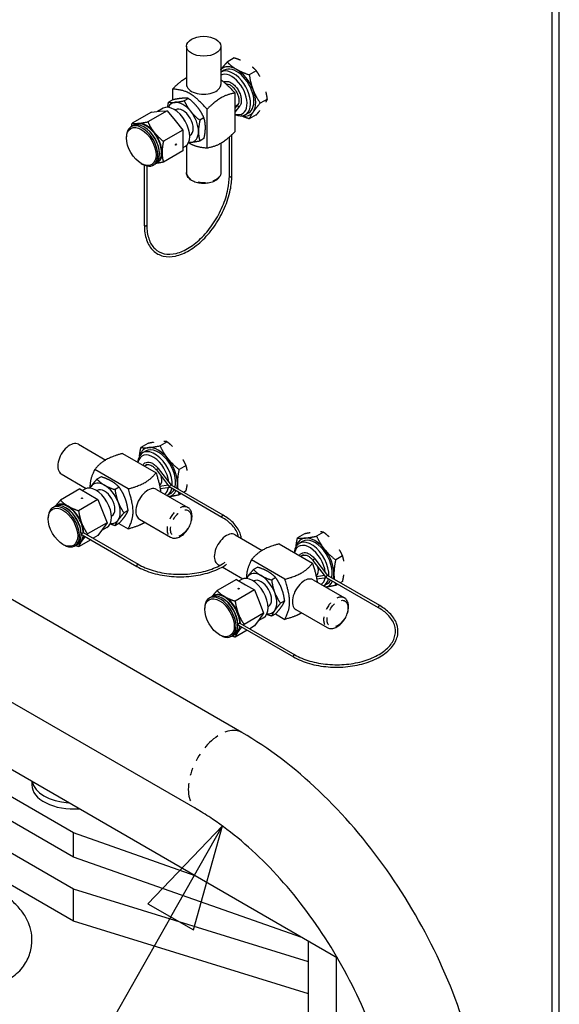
# Paper-space layout 'SHEET_1' of a CAD drawing. Header units: inches. Extents: x 3 to 360, y 8 to 227.
# Tile 16 of 98: x 43 to 50, y 122 to 134. Entities that reach past the tile are written whole.
import ezdxf

# ---------------------------------------------------------------- set-up
doc = ezdxf.new("R2010")
doc.units = ezdxf.units.IN
doc.header["$LTSCALE"] = 10.666667
doc.header["$MEASUREMENT"] = 0
doc.linetypes.add('DOUBLE_DASH_DOUBLE_DOT', pattern=[0.74, 0.24, -0.06, 0.24, -0.06, 0.01, -0.06, 0.01, -0.06])
doc.layers.get('0').update_dxf_attribs({"lineweight": 25})
doc.layers.add('DIMEN', color=7, linetype='Continuous', lineweight=25)
doc.layers.add('PHANTOM', color=7, linetype='DOUBLE_DASH_DOUBLE_DOT', lineweight=25)

# ---------------------------------------------------------------- blocks, each defined once
blk = doc.blocks.new('Balloon16')
at = {"layer": 'DIMEN', "linetype": 'Continuous', "lineweight": 25}
for p, q in [((4.2872, 11.6338), (4.1983, 11.5406)), ((4.2255, 11.5251), (4.2872, 11.6338)), ((4.2526, 11.5097), (4.2872, 11.6338)), ((4.1983, 11.5406), (4.2526, 11.5097)), ((4.2255, 11.5251), (3.8664, 10.8928))]:
    blk.add_line(p, q, dxfattribs=at)
at = {"layer": 'DIMEN', "linetype": 'Continuous', "lineweight": 25, "flags": 128}
blk.add_lwpolyline([(4.2526, 11.5097), (4.2872, 11.6338), (4.1983, 11.5406), (4.2526, 11.5097)], dxfattribs=at)
at = {"layer": 'DIMEN'}
blk.add_solid([(4.2526, 11.5097), (4.2872, 11.6338), (4.1983, 11.5406), (4.2526, 11.5097)], dxfattribs=at)

psp = doc.layouts.new('SHEET_1')

# ---------------------------------------------------------------- linework, layer by layer
for p, q in [((49.925, 140.023), (49.925, 120.836)), ((50.02, 120.891), (50.02, 140.078)), ((45.272, 134.018), (45.272, 133.533)), ((45.71, 134.018), (45.71, 133.533)), ((45.881, 133.869), (45.791, 133.817)), ((45.754, 133.714), (45.711, 133.689)), ((46.161, 133.707), (46.072, 133.655)), ((45.093, 133.473), (45.093, 133.334)), ((45.889, 133.422), (45.889, 132.93)), ((45.098, 133.336), (45.045, 133.306)), ((45.297, 133.354), (45.244, 133.324)), ((45.924, 133.275), (45.889, 133.23)), ((45.919, 133.268), (45.889, 133.25)), ((45.949, 133.255), (45.889, 133.179)), ((46.302, 133.345), (46.212, 133.294)), ((44.828, 133.181), (44.581, 133.038)), ((45.027, 133.198), (44.78, 133.056)), ((44.828, 133.181), (44.928, 133.19)), ((44.975, 133.228), (44.905, 133.188)), ((44.928, 133.19), (45.027, 133.198)), ((45.027, 133.198), (45.127, 133.075)), ((45.132, 133.211), (45.127, 133.207)), ((45.535, 132.725), (45.535, 133.218)), ((46.066, 133.172), (46.023, 133.147)), ((46.161, 133.145), (46.072, 133.094)), ((44.588, 133.005), (44.566, 132.992)), ((44.74, 132.984), (44.729, 132.991)), ((45.127, 133.075), (45.226, 132.951)), ((45.495, 133.107), (45.443, 133.076)), ((44.508, 132.85), (44.508, 132.863)), ((45.226, 132.951), (44.979, 132.808)), ((45.226, 132.951), (45.226, 132.818)), ((45.32, 132.886), (45.314, 132.882)), ((45.818, 132.366), (45.818, 132.863)), ((45.849, 132.366), (45.849, 132.891)), ((45.226, 132.818), (45.226, 132.686)), ((45.256, 132.741), (45.226, 132.723)), ((45.272, 132.753), (45.272, 132.41)), ((45.495, 132.842), (45.443, 132.811)), ((45.71, 132.785), (45.71, 132.41)), ((44.928, 132.659), (44.928, 132.646)), ((45.226, 132.686), (44.979, 132.543)), ((44.696, 132.525), (44.707, 132.519)), ((44.735, 132.505), (44.735, 131.74)), ((44.767, 132.495), (44.767, 131.74)), ((44.869, 132.518), (44.847, 132.505)), ((45.024, 128.984), (44.935, 128.932)), ((43.896, 128.951), (44.243, 128.751)), ((44.781, 128.962), (44.692, 128.911)), ((44.757, 128.866), (44.714, 128.841)), ((44.458, 128.834), (44.884, 128.588)), ((44.531, 128.384), (44.104, 128.63)), ((44.77, 128.693), (44.736, 128.674)), ((44.889, 128.624), (45.045, 128.421)), ((44.913, 128.643), (45.076, 128.431)), ((45.267, 128.681), (45.178, 128.63)), ((43.678, 128.573), (43.996, 128.389)), ((44.185, 128.537), (44.132, 128.507)), ((43.915, 128.382), (43.668, 128.239)), ((43.915, 128.382), (44.03, 128.315)), ((43.978, 128.38), (43.948, 128.363)), ((44.135, 128.363), (44.13, 128.36)), ((44.414, 128.405), (44.362, 128.374)), ((44.891, 128.377), (45.289, 128.148)), ((45.037, 128.431), (44.932, 128.415)), ((45.063, 128.403), (44.937, 128.385)), ((45.724, 128.021), (45.06, 128.404)), ((45.739, 128.048), (45.076, 128.431)), ((45.267, 128.357), (45.236, 128.339)), ((44.145, 128.249), (43.898, 128.106)), ((44.03, 128.315), (44.145, 128.249)), ((44.145, 128.249), (44.202, 128.101)), ((45.069, 128.325), (45.026, 128.3)), ((45.204, 128.321), (45.178, 128.306)), ((43.591, 128.157), (43.569, 128.144)), ((43.743, 128.137), (43.732, 128.143)), ((44.202, 128.101), (44.26, 127.953)), ((44.529, 128.109), (44.476, 128.078)), ((43.511, 128.003), (43.511, 128.016)), ((44.323, 128.038), (44.317, 128.035)), ((44.672, 127.998), (45.07, 127.769)), ((44.26, 127.953), (44.012, 127.81)), ((44.202, 127.872), (44.145, 127.79)), ((44.259, 127.893), (44.189, 127.853)), ((44.26, 127.953), (44.202, 127.872)), ((44.414, 127.945), (44.362, 127.915)), ((44.41, 127.943), (44.531, 127.873)), ((44.052, 127.736), (43.898, 127.647)), ((43.931, 127.812), (43.931, 127.799)), ((43.942, 127.8), (44.641, 127.396)), ((43.957, 127.827), (44.657, 127.423)), ((44.145, 127.79), (44.083, 127.754)), ((45.89, 127.8), (46.237, 127.6)), ((46.775, 127.811), (46.686, 127.759)), ((47.018, 127.832), (46.929, 127.781)), ((43.699, 127.678), (43.71, 127.671)), ((43.872, 127.67), (43.85, 127.657)), ((46.452, 127.683), (46.878, 127.437)), ((46.751, 127.715), (46.708, 127.69)), ((46.525, 127.233), (46.098, 127.479)), ((46.764, 127.542), (46.73, 127.522)), ((46.883, 127.473), (47.039, 127.27)), ((46.907, 127.492), (47.07, 127.28)), ((47.261, 127.53), (47.172, 127.479)), ((45.672, 127.421), (45.695, 127.408)), ((45.727, 127.389), (45.99, 127.237)), ((46.179, 127.386), (46.126, 127.356)), ((45.979, 125.282), (42.493, 127.294)), ((45.909, 127.231), (45.662, 127.088)), ((45.909, 127.231), (46.024, 127.164)), ((45.972, 127.229), (45.942, 127.212)), ((46.408, 127.254), (46.356, 127.223)), ((46.885, 127.226), (47.283, 126.996)), ((47.031, 127.28), (46.926, 127.264)), ((47.057, 127.252), (46.931, 127.234)), ((47.718, 126.87), (47.054, 127.253)), ((47.733, 126.897), (47.07, 127.28)), ((46.139, 127.098), (45.892, 126.955)), ((46.024, 127.164), (46.139, 127.098)), ((46.129, 127.212), (46.124, 127.209)), ((46.139, 127.098), (46.196, 126.95)), ((47.063, 127.174), (47.02, 127.149)), ((47.198, 127.17), (47.172, 127.155)), ((47.261, 127.206), (47.23, 127.188)), ((45.585, 127.006), (45.563, 126.993)), ((45.737, 126.986), (45.726, 126.992)), ((45.505, 126.852), (45.505, 126.864)), ((46.196, 126.95), (46.254, 126.802)), ((46.317, 126.887), (46.311, 126.884)), ((46.523, 126.958), (46.47, 126.927)), ((46.666, 126.847), (47.064, 126.618)), ((46.254, 126.802), (46.006, 126.659)), ((46.196, 126.72), (46.139, 126.639)), ((46.253, 126.742), (46.183, 126.702)), ((46.254, 126.802), (46.196, 126.72)), ((46.408, 126.794), (46.356, 126.764)), ((46.404, 126.792), (46.525, 126.722)), ((45.925, 126.66), (45.925, 126.648)), ((45.936, 126.649), (46.635, 126.245)), ((45.951, 126.676), (46.651, 126.272)), ((46.139, 126.639), (46.077, 126.603)), ((45.693, 126.526), (45.704, 126.52)), ((45.866, 126.519), (45.844, 126.506)), ((46.046, 126.585), (45.892, 126.496)), ((45.412, 124.3), (41.926, 126.312)), ((47.196, 122.411), (41.061, 125.953)), ((43.833, 124.003), (42.419, 124.82)), ((43.302, 124.659), (43.302, 124.616)), ((43.833, 123.697), (42.419, 124.514)), ((43.833, 123.289), (42.065, 124.31)), ((45.384, 123.457), (43.833, 124.003)), ((43.833, 123.697), (43.833, 124.003)), ((43.833, 122.881), (42.065, 123.901)), ((46.743, 122.673), (43.833, 123.697)), ((46.827, 122.364), (43.833, 123.289)), ((43.833, 122.881), (43.833, 123.289)), ((46.827, 121.956), (43.833, 122.881)), ((46.827, 120.897), (46.827, 122.624)), ((47.181, 120.693), (47.181, 122.42))]:
    psp.add_line(p, q)
for centre, major_axis in [((45.491, 134.018), (0.219, 0)), ((44.696, 132.742), (0.133, -0.23)), ((45.138, 132.767), (-0.00391, -0.00677)), ((43.942, 128.264), (-0.00781, 0)), ((43.699, 127.894), (-0.133, 0.23)), ((45.936, 127.113), (-0.00781, 0)), ((45.693, 126.743), (-0.133, 0.23))]:
    psp.add_ellipse(centre, major_axis=major_axis, ratio=0.57735)
for centre, major_axis, ratio, start_param, end_param in [((45.91, 133.443), (-0.172, 0.298), 0.57735, 5.497787, 6.465662), ((45.91, 133.443), (0.156, -0.271), 0.57735, 0, 3.141593), ((45.867, 133.418), (0.156, -0.271), 0.57735, 5.597955, 9.42895), ((45.845, 133.405), (-0.141, 0.244), 0.57735, 2.580288, 6.2426), ((45.91, 133.443), (-0.172, 0.298), 0.57735, 4.45059, 5.497787), ((45.491, 133.533), (-0.219, 0), 0.57735, 0, 3.141593), ((45.91, 133.443), (0.172, -0.298), 0.57735, 0.261799, 1.308997), ((45.115, 132.984), (-0.141, 0.244), 0.57735, 3.141593, 6.283185), ((45.226, 133.048), (-0.141, 0.244), 0.57735, 6.021386, 6.6869), ((45.226, 133.048), (-0.141, 0.244), 0.57735, 4.974188, 6.021386), ((45.226, 133.048), (-0.094, 0.162), 0.57735, 3.141593, 6.283185), ((45.226, 133.048), (-0.141, 0.244), 0.57735, 3.926991, 4.974188), ((45.91, 133.443), (0.172, -0.298), 0.57735, 5.793482, 6.544985), ((44.707, 132.748), (0.141, -0.244), 0.57735, 5.497787, 10.210176), ((44.729, 132.761), (-0.141, 0.244), 0.57735, 3.141593, 6.283185), ((44.762, 132.78), (-0.141, 0.244), 0.57735, 6.021386, 6.321444), ((44.762, 132.78), (-0.141, 0.244), 0.57735, 4.974188, 6.021386), ((44.74, 132.767), (-0.133, 0.23), 0.57735, 3.926991, 5.497787), ((44.762, 132.78), (-0.141, 0.244), 0.57735, 3.926991, 4.974188), ((45.226, 133.048), (0.141, -0.244), 0.57735, 6.021386, 7.068583), ((45.226, 133.048), (0.141, -0.244), 0.57735, 5.879471, 6.021386), ((44.762, 132.78), (0.141, -0.244), 0.57735, 6.244926, 7.068583), ((43.787, 128.762), (0.109, 0.189), 0.57735, 0, 3.141593), ((44.87, 128.571), (-0.156, 0.271), 0.57735, 3.847618, 6.968416), ((44.913, 128.596), (-0.172, 0.298), 0.57735, 6.021386, 6.772888), ((44.913, 128.596), (-0.156, 0.271), 0.57735, 3.6481, 6.283185), ((44.913, 128.596), (-0.172, 0.298), 0.57735, 4.974188, 6.021386), ((44.848, 128.558), (-0.141, 0.244), 0.57735, 4.048731, 6.84449), ((44.913, 128.596), (-0.172, 0.298), 0.57735, 3.926991, 4.974188), ((44.848, 128.558), (0.078, -0.135), 0.57735, 0.048319, 1.140654), ((44.118, 128.137), (-0.141, 0.244), 0.57735, 3.141593, 6.283185), ((44.229, 128.201), (-0.141, 0.244), 0.57735, 0.261799, 0.403715), ((44.229, 128.201), (-0.141, 0.244), 0.57735, 5.497787, 6.544985), ((44.229, 128.201), (-0.094, 0.162), 0.57735, 3.141593, 6.283185), ((44.229, 128.201), (-0.141, 0.244), 0.57735, 4.45059, 5.497787), ((44.781, 128.188), (0.109, 0.189), 0.57735, 0, 3.141593), ((44.848, 128.558), (0.141, -0.244), 0.57735, 0.040586, 0.586671), ((44.87, 128.571), (0.156, -0.271), 0.57735, 6.279014, 6.84604), ((45.066, 128.419), (-0.0233, 0.0094), 0.422277, 0.625397, 1.253145), ((44.913, 128.596), (0.172, -0.298), 0.57735, 6.100709, 6.680054), ((45.066, 128.419), (0.0105, 0.0119), 0.398651, 0.078825, 2.435019), ((45.066, 128.419), (0.003, 0.0158), 0.702644, 2.117368, 2.902766), ((44.913, 128.596), (0.156, -0.271), 0.57735, 0, 0.355574), ((44.913, 128.596), (-0.172, 0.298), 0.57735, 3.674039, 3.926991), ((43.71, 127.901), (0.141, -0.244), 0.57735, 5.497787, 10.210176), ((43.732, 127.914), (-0.141, 0.244), 0.57735, 3.141593, 6.283185), ((43.765, 127.933), (-0.141, 0.244), 0.57735, 5.497787, 6.321444), ((43.743, 127.92), (-0.133, 0.23), 0.57735, 3.926991, 5.497787), ((43.765, 127.933), (-0.141, 0.244), 0.57735, 4.45059, 5.497787), ((44.229, 128.201), (0.141, -0.244), 0.57735, 0.261799, 1.308997), ((44.229, 128.201), (0.141, -0.244), 0.57735, 5.879471, 6.544985), ((43.765, 127.933), (-0.141, 0.244), 0.57735, 3.950005, 4.45059), ((43.765, 127.933), (0.141, -0.244), 0.57735, 0.261799, 0.65087), ((45.781, 127.611), (0.109, 0.189), 0.57735, 0, 3.141593), ((46.864, 127.419), (-0.156, 0.271), 0.57735, 3.847618, 6.968416), ((46.907, 127.444), (-0.172, 0.298), 0.57735, 6.021386, 6.772888), ((46.907, 127.444), (-0.156, 0.271), 0.57735, 3.6481, 6.283185), ((46.907, 127.444), (-0.172, 0.298), 0.57735, 4.974188, 6.021386), ((43.765, 127.933), (0.141, -0.244), 0.57735, 6.244926, 6.544985), ((46.842, 127.407), (-0.141, 0.244), 0.57735, 4.048731, 6.84449), ((46.907, 127.444), (-0.172, 0.298), 0.57735, 3.926991, 4.974188), ((46.842, 127.407), (0.078, -0.135), 0.57735, 0.048319, 1.140654), ((46.112, 126.986), (-0.141, 0.244), 0.57735, 3.141593, 6.283185), ((46.223, 127.049), (-0.141, 0.244), 0.57735, 0.261799, 0.403715), ((46.223, 127.049), (-0.141, 0.244), 0.57735, 5.497787, 6.544985), ((46.223, 127.049), (-0.094, 0.162), 0.57735, 3.141593, 6.283185), ((46.223, 127.049), (-0.141, 0.244), 0.57735, 4.45059, 5.497787), ((46.775, 127.037), (0.109, 0.189), 0.57735, 0, 3.141593), ((46.842, 127.407), (0.141, -0.244), 0.57735, 0.040586, 0.586671), ((46.864, 127.419), (0.156, -0.271), 0.57735, 6.279014, 6.84604), ((47.06, 127.268), (-0.0233, 0.0094), 0.422277, 0.625397, 1.253145), ((47.06, 127.268), (0.0105, 0.0119), 0.398651, 0.078825, 2.435019), ((47.06, 127.268), (0.003, 0.0158), 0.702644, 2.117368, 2.902766), ((46.907, 127.444), (0.156, -0.271), 0.57735, 0, 0.355574), ((46.907, 127.444), (-0.172, 0.298), 0.57735, 3.674039, 3.926991), ((46.907, 127.444), (0.172, -0.298), 0.57735, 6.100709, 6.680054), ((45.704, 126.75), (0.141, -0.244), 0.57735, 5.497787, 10.210176), ((45.726, 126.762), (-0.141, 0.244), 0.57735, 3.141593, 6.283185), ((45.759, 126.781), (-0.141, 0.244), 0.57735, 5.497787, 6.321444), ((45.737, 126.769), (-0.133, 0.23), 0.57735, 3.926991, 5.497787), ((45.759, 126.781), (-0.141, 0.244), 0.57735, 4.45059, 5.497787), ((46.223, 127.049), (0.141, -0.244), 0.57735, 0.261799, 1.308997), ((45.759, 126.781), (-0.141, 0.244), 0.57735, 3.950005, 4.45059), ((46.223, 127.049), (0.141, -0.244), 0.57735, 5.879471, 6.544985), ((45.759, 126.781), (0.141, -0.244), 0.57735, 0.261799, 0.65087), ((45.759, 126.781), (0.141, -0.244), 0.57735, 6.244926, 6.544985), ((43.833, 124.616), (-0.531, 0), 0.57735, 0, 1.704665), ((43.833, 124.693), (-0.531, 0), 0.57735, 0.1178, 1.452997)]:
    psp.add_ellipse(centre, major_axis=major_axis, ratio=ratio, start_param=start_param, end_param=end_param)
for points, weights in [([(45.96, 133.84), (45.924, 133.855), (45.881, 133.869)], [1.01869096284, 1.01664583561, 1]), ([(45.71, 133.719), (45.741, 133.761), (45.791, 133.817)], [1.00946641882, 1.03241224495, 1]), ([(45.791, 133.817), (45.845, 133.761), (45.91, 133.724)], [1, 1.0379548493, 1]), ([(46.161, 133.707), (46.137, 133.732), (46.112, 133.753)], [1, 1.01664583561, 1.01869096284]), ([(45.093, 133.473), (45.194, 133.573), (45.272, 133.618)], [1, 1.14232247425, 1.14028362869]), ([(45.91, 133.724), (45.975, 133.686), (46.072, 133.655)], [1, 1.0379548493, 1]), ([(46.072, 133.655), (46.088, 133.546), (46.121, 133.462)], [1, 1.0379548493, 1]), ([(46.208, 133.633), (46.188, 133.669), (46.161, 133.707)], [1.01869096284, 1.01664583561, 1]), ([(45.71, 133.593), (45.78, 133.542), (45.889, 133.422)], [1.28256185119, 1.2272087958, 1]), ([(45.535, 133.218), (45.314, 133.46), (45.093, 133.473)], [1, 1.60078105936, 1]), ([(45.889, 133.422), (45.712, 133.393), (45.535, 133.218)], [1, 1.28062484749, 1]), ([(46.121, 133.462), (46.153, 133.378), (46.212, 133.294)], [1, 1.0379548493, 1]), ([(46.302, 133.345), (46.295, 133.394), (46.285, 133.437)], [1, 1.01664583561, 1.01869096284]), ([(45.033, 133.241), (45.037, 133.271), (45.045, 133.306)], [1.01847100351, 1.01587733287, 1]), ([(45.045, 133.306), (45.08, 133.3), (45.127, 133.304)], [1, 1.0379548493, 1]), ([(45.215, 133.355), (45.169, 133.351), (45.098, 133.336)], [1, 1.0379548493, 1]), ([(45.127, 133.304), (45.173, 133.309), (45.244, 133.324)], [1, 1.0379548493, 1]), ([(45.297, 133.354), (45.261, 133.36), (45.215, 133.355)], [1, 1.0379548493, 1]), ([(45.244, 133.324), (45.279, 133.247), (45.325, 133.19)], [1, 1.0379548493, 1]), ([(45.414, 133.241), (45.368, 133.298), (45.297, 133.354)], [1, 1.0379548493, 1]), ([(45.495, 133.107), (45.46, 133.183), (45.414, 133.241)], [1, 1.0379548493, 1]), ([(46.212, 133.294), (46.153, 133.228), (46.121, 133.181)], [1, 1.0379548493, 1]), ([(46.285, 133.308), (46.295, 133.327), (46.302, 133.345)], [1.01869096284, 1.01664583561, 1]), ([(45.325, 133.19), (45.372, 133.132), (45.443, 133.076)], [1, 1.0379548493, 1]), ([(46.072, 133.094), (46.014, 133.113), (45.968, 133.133)], [1, 1.02254207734, 1.01830785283]), ([(46.121, 133.181), (46.088, 133.135), (46.072, 133.094)], [1, 1.0379548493, 1]), ([(46.161, 133.145), (46.188, 133.175), (46.208, 133.2)], [1, 1.01664583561, 1.01869096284]), ([(44.573, 132.996), (44.576, 133.016), (44.581, 133.038)], [1.01477953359, 1.01005189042, 1]), ([(44.581, 133.038), (44.616, 133.032), (44.662, 133.037)], [1, 1.0379548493, 1]), ([(44.662, 133.037), (44.709, 133.041), (44.78, 133.056)], [1, 1.0379548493, 1]), ([(44.78, 133.056), (44.815, 132.979), (44.861, 132.922)], [1, 1.0379548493, 1]), ([(45.443, 133.076), (45.425, 132.995), (45.425, 132.933)], [1, 1.0379548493, 1]), ([(45.513, 132.984), (45.513, 133.046), (45.495, 133.107)], [1, 1.0379548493, 1]), ([(44.861, 132.922), (44.908, 132.864), (44.979, 132.808)], [1, 1.0379548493, 1]), ([(45.425, 132.933), (45.425, 132.872), (45.443, 132.811)], [1, 1.0379548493, 1]), ([(45.495, 132.842), (45.513, 132.923), (45.513, 132.984)], [1, 1.0379548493, 1]), ([(45.535, 132.725), (45.712, 132.754), (45.889, 132.93)], [1, 1.28062484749, 1]), ([(44.979, 132.808), (44.961, 132.727), (44.961, 132.665)], [1, 1.0379548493, 1]), ([(45.325, 132.792), (45.312, 132.791), (45.299, 132.79)], [1, 1.01103984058, 1.01565741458]), ([(45.301, 132.79), (45.391, 132.734), (45.535, 132.725)], [1.29852001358, 1.32409465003, 1]), ([(45.443, 132.811), (45.372, 132.796), (45.325, 132.792)], [1, 1.0379548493, 1]), ([(44.961, 132.665), (44.961, 132.604), (44.979, 132.543)], [1, 1.0379548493, 1]), ([(44.979, 132.543), (44.923, 132.531), (44.884, 132.526)], [1, 1.02923809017, 1.01342971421]), ([(45.024, 128.984), (45.005, 128.987), (44.983, 128.987)], [1, 1.01664583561, 1.01869096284]), ([(45.095, 128.923), (45.063, 128.953), (45.024, 128.984)], [1.01869096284, 1.01664583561, 1]), ([(44.674, 128.801), (44.679, 128.851), (44.692, 128.911)], [1.01830785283, 1.02254207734, 1]), ([(44.692, 128.911), (44.735, 128.904), (44.792, 128.909)], [1, 1.0379548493, 1]), ([(44.852, 128.976), (44.82, 128.97), (44.781, 128.962)], [1.01869096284, 1.01664583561, 1]), ([(44.792, 128.909), (44.848, 128.914), (44.935, 128.932)], [1, 1.0379548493, 1]), ([(44.935, 128.932), (44.978, 128.839), (45.035, 128.769)], [1, 1.0379548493, 1]), ([(44.458, 128.834), (44.217, 128.769), (44.104, 128.63)], [1, 1.28062484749, 1]), ([(45.035, 128.769), (45.091, 128.698), (45.178, 128.63)], [1, 1.0379548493, 1]), ([(45.267, 128.681), (45.248, 128.723), (45.226, 128.759)], [1, 1.01664583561, 1.01869096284]), ([(44.104, 128.63), (44.039, 128.501), (44.043, 128.394)], [1, 1.32409465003, 1.29852001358]), ([(45.178, 128.63), (45.156, 128.53), (45.156, 128.455)], [1, 1.0379548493, 1]), ([(45.282, 128.616), (45.277, 128.648), (45.267, 128.681)], [1.01869096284, 1.01664583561, 1]), ([(44.057, 128.415), (44.083, 128.453), (44.132, 128.507)], [1, 1.0379548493, 1]), ([(44.132, 128.507), (44.176, 128.461), (44.229, 128.43)], [1, 1.0379548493, 1]), ([(44.317, 128.481), (44.264, 128.512), (44.185, 128.537)], [1, 1.0379548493, 1]), ([(44.414, 128.405), (44.371, 128.451), (44.317, 128.481)], [1, 1.0379548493, 1]), ([(44.531, 128.384), (44.771, 128.449), (44.884, 128.588)], [1, 1.28062484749, 1]), ([(44.884, 128.588), (44.933, 128.434), (44.943, 128.347)], [1, 1.2272087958, 1.28256185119]), ([(44.042, 128.393), (44.049, 128.404), (44.057, 128.415)], [1.01565741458, 1.01103984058, 1]), ([(44.229, 128.43), (44.282, 128.4), (44.362, 128.374)], [1, 1.0379548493, 1]), ([(44.362, 128.374), (44.375, 128.285), (44.401, 128.216)], [1, 1.0379548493, 1]), ([(44.49, 128.267), (44.463, 128.336), (44.414, 128.405)], [1, 1.0379548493, 1]), ([(44.531, 127.873), (44.63, 128.071), (44.531, 128.384)], [1, 1.60078105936, 1]), ([(45.156, 128.455), (45.156, 128.418), (45.161, 128.382)], [1, 1.01850705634, 1.01896576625]), ([(45.267, 128.357), (45.277, 128.402), (45.282, 128.44)], [1, 1.01664583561, 1.01869096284]), ([(43.606, 128.165), (43.63, 128.197), (43.668, 128.239)], [1.01342971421, 1.02923809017, 1]), ([(43.668, 128.239), (43.712, 128.193), (43.765, 128.162)], [1, 1.0379548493, 1]), ([(44.529, 128.109), (44.516, 128.198), (44.49, 128.267)], [1, 1.0379548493, 1]), ([(45.178, 128.306), (45.103, 128.29), (45.052, 128.284)], [1, 1.03241224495, 1.00946641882]), ([(45.169, 128.342), (45.173, 128.324), (45.178, 128.306)], [1.01378436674, 1.00905014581, 1]), ([(43.765, 128.162), (43.818, 128.132), (43.898, 128.106)], [1, 1.0379548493, 1]), ([(43.898, 128.106), (43.911, 128.017), (43.937, 127.948)], [1, 1.0379548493, 1]), ([(44.401, 128.216), (44.428, 128.147), (44.476, 128.078)], [1, 1.0379548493, 1]), ([(44.49, 128.037), (44.516, 128.075), (44.529, 128.109)], [1, 1.0379548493, 1]), ([(44.401, 127.986), (44.375, 127.948), (44.362, 127.915)], [1, 1.0379548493, 1]), ([(44.476, 128.078), (44.428, 128.024), (44.401, 127.986)], [1, 1.0379548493, 1]), ([(44.414, 127.945), (44.463, 127.999), (44.49, 128.037)], [1, 1.0379548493, 1]), ([(43.937, 127.948), (43.964, 127.879), (44.012, 127.81)], [1, 1.0379548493, 1]), ([(44.362, 127.915), (44.328, 127.926), (44.299, 127.937)], [1, 1.01587733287, 1.01847100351]), ([(44.745, 127.956), (44.667, 127.911), (44.531, 127.873)], [1.14028362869, 1.14232247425, 1]), ([(43.983, 127.776), (43.955, 127.744), (43.937, 127.718)], [1.01674422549, 1.0254874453, 1]), ([(44.012, 127.81), (44.008, 127.805), (44.003, 127.8)], [1, 1.00348020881, 1.00632219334]), ([(46.668, 127.65), (46.673, 127.699), (46.686, 127.759)], [1.01830785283, 1.02254207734, 1]), ([(46.686, 127.759), (46.729, 127.753), (46.786, 127.758)], [1, 1.0379548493, 1]), ([(46.846, 127.824), (46.814, 127.819), (46.775, 127.811)], [1.01869096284, 1.01664583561, 1]), ([(46.786, 127.758), (46.842, 127.763), (46.929, 127.781)], [1, 1.0379548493, 1]), ([(46.929, 127.781), (46.972, 127.687), (47.029, 127.617)], [1, 1.0379548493, 1]), ([(47.018, 127.832), (46.999, 127.835), (46.977, 127.836)], [1, 1.01664583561, 1.01869096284]), ([(47.089, 127.772), (47.057, 127.802), (47.018, 127.832)], [1.01869096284, 1.01664583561, 1]), ([(43.898, 127.647), (43.876, 127.654), (43.857, 127.661)], [1, 1.01005189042, 1.01477953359]), ([(43.937, 127.718), (43.911, 127.681), (43.898, 127.647)], [1, 1.0379548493, 1]), ([(46.452, 127.683), (46.211, 127.618), (46.098, 127.479)], [1, 1.28062484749, 1]), ([(47.029, 127.617), (47.085, 127.547), (47.172, 127.479)], [1, 1.0379548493, 1]), ([(47.261, 127.53), (47.242, 127.572), (47.22, 127.608)], [1, 1.01664583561, 1.01869096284]), ([(46.098, 127.479), (46.033, 127.35), (46.037, 127.243)], [1, 1.32409465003, 1.29852001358]), ([(47.172, 127.479), (47.15, 127.379), (47.15, 127.304)], [1, 1.0379548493, 1]), ([(47.276, 127.465), (47.271, 127.497), (47.261, 127.53)], [1.01869096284, 1.01664583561, 1]), ([(46.051, 127.264), (46.077, 127.302), (46.126, 127.356)], [1, 1.0379548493, 1]), ([(46.126, 127.356), (46.17, 127.31), (46.223, 127.279)], [1, 1.0379548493, 1]), ([(46.311, 127.33), (46.258, 127.361), (46.179, 127.386)], [1, 1.0379548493, 1]), ([(46.525, 127.233), (46.765, 127.298), (46.878, 127.437)], [1, 1.28062484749, 1]), ([(46.878, 127.437), (46.927, 127.282), (46.937, 127.196)], [1, 1.2272087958, 1.28256185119]), ([(46.036, 127.242), (46.043, 127.252), (46.051, 127.264)], [1.01565741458, 1.01103984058, 1]), ([(46.223, 127.279), (46.276, 127.248), (46.356, 127.223)], [1, 1.0379548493, 1]), ([(46.408, 127.254), (46.365, 127.299), (46.311, 127.33)], [1, 1.0379548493, 1]), ([(46.356, 127.223), (46.369, 127.133), (46.395, 127.065)], [1, 1.0379548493, 1]), ([(46.484, 127.116), (46.457, 127.184), (46.408, 127.254)], [1, 1.0379548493, 1]), ([(46.525, 126.722), (46.624, 126.92), (46.525, 127.233)], [1, 1.60078105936, 1]), ([(47.15, 127.304), (47.15, 127.267), (47.155, 127.231)], [1, 1.01850705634, 1.01896576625]), ([(47.261, 127.206), (47.271, 127.251), (47.276, 127.289)], [1, 1.01664583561, 1.01869096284]), ([(46.523, 126.958), (46.51, 127.047), (46.484, 127.116)], [1, 1.0379548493, 1]), ([(47.172, 127.155), (47.097, 127.139), (47.046, 127.133)], [1, 1.03241224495, 1.00946641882]), ([(47.163, 127.191), (47.167, 127.173), (47.172, 127.155)], [1.01378436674, 1.00905014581, 1]), ([(45.6, 127.014), (45.624, 127.046), (45.662, 127.088)], [1.01342971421, 1.02923809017, 1]), ([(45.662, 127.088), (45.706, 127.042), (45.759, 127.011)], [1, 1.0379548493, 1]), ([(45.759, 127.011), (45.812, 126.98), (45.892, 126.955)], [1, 1.0379548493, 1]), ([(46.395, 127.065), (46.422, 126.996), (46.47, 126.927)], [1, 1.0379548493, 1]), ([(45.892, 126.955), (45.905, 126.866), (45.931, 126.797)], [1, 1.0379548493, 1]), ([(46.47, 126.927), (46.422, 126.873), (46.395, 126.835)], [1, 1.0379548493, 1]), ([(46.408, 126.794), (46.457, 126.848), (46.484, 126.886)], [1, 1.0379548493, 1]), ([(46.484, 126.886), (46.51, 126.924), (46.523, 126.958)], [1, 1.0379548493, 1]), ([(45.931, 126.797), (45.958, 126.728), (46.006, 126.659)], [1, 1.0379548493, 1]), ([(46.356, 126.764), (46.322, 126.775), (46.293, 126.786)], [1, 1.01587733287, 1.01847100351]), ([(46.395, 126.835), (46.369, 126.797), (46.356, 126.764)], [1, 1.0379548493, 1]), ([(46.739, 126.805), (46.661, 126.759), (46.525, 126.722)], [1.14028362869, 1.14232247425, 1]), ([(45.976, 126.625), (45.949, 126.593), (45.931, 126.567)], [1.01674422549, 1.0254874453, 1]), ([(46.006, 126.659), (46.002, 126.654), (45.997, 126.649)], [1, 1.00348020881, 1.00632219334]), ([(45.892, 126.496), (45.87, 126.503), (45.851, 126.51)], [1, 1.01005189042, 1.01477953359]), ([(45.931, 126.567), (45.905, 126.529), (45.892, 126.496)], [1, 1.0379548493, 1])]:
    psp.add_rational_spline(points, weights, degree=2)
for points, knots in [([(45.746, 133.564), (45.753, 133.568), (45.76, 133.57), (45.781, 133.572), (45.794, 133.571), (45.822, 133.564), (45.836, 133.557), (45.865, 133.537), (45.88, 133.525), (45.906, 133.497), (45.918, 133.481), (45.939, 133.447), (45.948, 133.429), (45.962, 133.392), (45.966, 133.374), (45.971, 133.338), (45.971, 133.321), (45.967, 133.289), (45.962, 133.275), (45.952, 133.26), (45.951, 133.258), (45.949, 133.255)], [5.550122, 5.550122, 5.550122, 5.550122, 5.734622, 5.734622, 6.027673, 6.027673, 6.352889, 6.352889, 6.687148, 6.687148, 7.019485, 7.019485, 7.350417, 7.350417, 7.682129, 7.682129, 8.016093, 8.016093, 8.346463, 8.346463, 8.412694, 8.412694, 8.412694, 8.412694]), ([(45.773, 133.54), (45.778, 133.54), (45.782, 133.54), (45.796, 133.539), (45.807, 133.535), (45.83, 133.524), (45.841, 133.516), (45.864, 133.497), (45.874, 133.486), (45.895, 133.46), (45.904, 133.446), (45.919, 133.416), (45.926, 133.401), (45.935, 133.371), (45.938, 133.356), (45.94, 133.328), (45.94, 133.316), (45.935, 133.294), (45.932, 133.285), (45.926, 133.277), (45.925, 133.276), (45.924, 133.275)], [5.749243, 5.749243, 5.749243, 5.749243, 5.901767, 5.901767, 6.220795, 6.220795, 6.523955, 6.523955, 6.829153, 6.829153, 7.136976, 7.136976, 7.445426, 7.445426, 7.752268, 7.752268, 8.056057, 8.056057, 8.361619, 8.361619, 8.412694, 8.412694, 8.412694, 8.412694]), ([(44.88, 132.524), (44.895, 132.531), (44.908, 132.54), (44.931, 132.566), (44.94, 132.583), (44.952, 132.623), (44.955, 132.647), (44.954, 132.697), (44.949, 132.725), (44.934, 132.78), (44.924, 132.807), (44.897, 132.861), (44.881, 132.887), (44.845, 132.933), (44.825, 132.954), (44.783, 132.99), (44.761, 133.004), (44.717, 133.025), (44.695, 133.031), (44.654, 133.033), (44.635, 133.029), (44.611, 133.018), (44.605, 133.014), (44.599, 133.01)], [3.854301, 3.854301, 3.854301, 3.854301, 4.120198, 4.120198, 4.418163, 4.418163, 4.74027, 4.74027, 5.069728, 5.069728, 5.398035, 5.398035, 5.725227, 5.725227, 6.052703, 6.052703, 6.381654, 6.381654, 6.710165, 6.710165, 7.022909, 7.022909, 7.141273, 7.141273, 7.141273, 7.141273]), ([(44.735, 131.74), (44.735, 131.672), (44.745, 131.608), (44.783, 131.498), (44.812, 131.452), (44.884, 131.382), (44.927, 131.359), (45.024, 131.335), (45.077, 131.336), (45.19, 131.36), (45.249, 131.384), (45.368, 131.455), (45.427, 131.501), (45.539, 131.611), (45.591, 131.674), (45.684, 131.811), (45.725, 131.885), (45.79, 132.036), (45.815, 132.113), (45.843, 132.25), (45.849, 132.309), (45.849, 132.366)], [1.570796, 1.570796, 1.570796, 1.570796, 1.894187, 1.894187, 2.214641, 2.214641, 2.524732, 2.524732, 2.835667, 2.835667, 3.156485, 3.156485, 3.479886, 3.479886, 3.802848, 3.802848, 4.125385, 4.125385, 4.44798, 4.44798, 4.712389, 4.712389, 4.712389, 4.712389]), ([(44.767, 131.74), (44.767, 131.676), (44.775, 131.617), (44.81, 131.516), (44.835, 131.473), (44.901, 131.409), (44.942, 131.387), (45.034, 131.366), (45.086, 131.368), (45.195, 131.395), (45.251, 131.42), (45.363, 131.49), (45.419, 131.536), (45.524, 131.642), (45.574, 131.704), (45.662, 131.836), (45.701, 131.908), (45.763, 132.053), (45.786, 132.127), (45.812, 132.256), (45.818, 132.313), (45.818, 132.366)], [1.570796, 1.570796, 1.570796, 1.570796, 1.88726, 1.88726, 2.206273, 2.206273, 2.536961, 2.536961, 2.866369, 2.866369, 3.18462, 3.18462, 3.501091, 3.501091, 3.81812, 3.81812, 4.135562, 4.135562, 4.452923, 4.452923, 4.712389, 4.712389, 4.712389, 4.712389]), ([(45.71, 132.41), (45.71, 132.397), (45.707, 132.383), (45.695, 132.356), (45.686, 132.344), (45.661, 132.32), (45.645, 132.309), (45.609, 132.291), (45.588, 132.284), (45.543, 132.274), (45.52, 132.271), (45.473, 132.27), (45.45, 132.272), (45.405, 132.281), (45.384, 132.287), (45.345, 132.305), (45.327, 132.315), (45.299, 132.341), (45.287, 132.356), (45.275, 132.384), (45.272, 132.397), (45.272, 132.41)], [3.926991, 3.926991, 3.926991, 3.926991, 4.180908, 4.180908, 4.459612, 4.459612, 4.785811, 4.785811, 5.130299, 5.130299, 5.472113, 5.472113, 5.811687, 5.811687, 6.152929, 6.152929, 6.497508, 6.497508, 6.828212, 6.828212, 7.068583, 7.068583, 7.068583, 7.068583]), ([(44.715, 128.686), (44.715, 128.686), (44.715, 128.686), (44.722, 128.698), (44.732, 128.707), (44.753, 128.72), (44.764, 128.723), (44.789, 128.725), (44.802, 128.723), (44.83, 128.714), (44.845, 128.706), (44.874, 128.685), (44.888, 128.673), (44.905, 128.653), (44.909, 128.648), (44.913, 128.643)], [6.753627, 6.753627, 6.753627, 6.753627, 6.7639, 6.7639, 7.065504, 7.065504, 7.341691, 7.341691, 7.639271, 7.639271, 7.96708, 7.96708, 8.301287, 8.301287, 8.412694, 8.412694, 8.412694, 8.412694]), ([(44.759, 128.687), (44.764, 128.69), (44.77, 128.692), (44.785, 128.693), (44.794, 128.692), (44.812, 128.687), (44.821, 128.683), (44.841, 128.671), (44.851, 128.663), (44.871, 128.645), (44.88, 128.635), (44.889, 128.624)], [0.785398, 0.785398, 0.785398, 0.785398, 1.05422, 1.05422, 1.323042, 1.323042, 1.591865, 1.591865, 1.860687, 1.860687, 2.129509, 2.129509, 2.129509, 2.129509]), ([(43.957, 127.827), (43.956, 127.853), (43.952, 127.88), (43.936, 127.935), (43.925, 127.963), (43.898, 128.016), (43.882, 128.042), (43.846, 128.088), (43.826, 128.109), (43.784, 128.144), (43.762, 128.158), (43.718, 128.178), (43.696, 128.184), (43.655, 128.185), (43.636, 128.181), (43.613, 128.17), (43.608, 128.167), (43.602, 128.163)], [3.18082, 3.18082, 3.18082, 3.18082, 3.51028, 3.51028, 3.838531, 3.838531, 4.165708, 4.165708, 4.493219, 4.493219, 4.822225, 4.822225, 5.15056, 5.15056, 5.462345, 5.462345, 5.570477, 5.570477, 5.570477, 5.570477]), ([(45.07, 127.769), (45.082, 127.762), (45.095, 127.758), (45.124, 127.755), (45.139, 127.757), (45.172, 127.766), (45.189, 127.774), (45.224, 127.797), (45.241, 127.811), (45.271, 127.845), (45.285, 127.864), (45.309, 127.904), (45.319, 127.925), (45.334, 127.968), (45.339, 127.99), (45.344, 128.032), (45.343, 128.053), (45.335, 128.09), (45.328, 128.108), (45.31, 128.132), (45.3, 128.141), (45.289, 128.148)], [0.785398, 0.785398, 0.785398, 0.785398, 1.039316, 1.039316, 1.31802, 1.31802, 1.644218, 1.644218, 1.988706, 1.988706, 2.33052, 2.33052, 2.670094, 2.670094, 3.011337, 3.011337, 3.355916, 3.355916, 3.68662, 3.68662, 3.926991, 3.926991, 3.926991, 3.926991]), ([(45.934, 127.775), (45.932, 127.784), (45.93, 127.794), (45.911, 127.848), (45.882, 127.892), (45.81, 127.965), (45.77, 127.995), (45.724, 128.021)], [4.053856, 4.053856, 4.053856, 4.053856, 4.1229801, 4.1229801, 4.4517273, 4.4517273, 4.712389, 4.712389, 4.712389, 4.712389]), ([(45.97, 127.755), (45.967, 127.777), (45.962, 127.798), (45.936, 127.867), (45.906, 127.913), (45.83, 127.989), (45.788, 128.02), (45.739, 128.048)], [3.9958945, 3.9958945, 3.9958945, 3.9958945, 4.1370863, 4.1370863, 4.4494639, 4.4494639, 4.712389, 4.712389, 4.712389, 4.712389]), ([(43.883, 127.677), (43.888, 127.679), (43.892, 127.681), (43.912, 127.693), (43.924, 127.706), (43.944, 127.738), (43.951, 127.758), (43.955, 127.784), (43.956, 127.788), (43.956, 127.792)], [8.5666904, 8.5666904, 8.5666904, 8.5666904, 8.6554116, 8.6554116, 8.9443693, 8.9443693, 9.2523885, 9.2523885, 9.3077188, 9.3077188, 9.3077188, 9.3077188]), ([(43.931, 127.812), (43.931, 127.812), (43.931, 127.812), (43.933, 127.813), (43.935, 127.814), (43.939, 127.816), (43.941, 127.817), (43.944, 127.82), (43.946, 127.821), (43.949, 127.822), (43.95, 127.823), (43.951, 127.824), (43.952, 127.824), (43.953, 127.825), (43.954, 127.825), (43.955, 127.826), (43.955, 127.826), (43.957, 127.827), (43.957, 127.827), (43.957, 127.827), (43.957, 127.827), (43.957, 127.827)], [-0.156735, -0.156735, -0.156735, -0.156735, -0.1563552, -0.1563552, -0.1295569, -0.1295569, -0.1124854, -0.1124854, -0.0953755, -0.0953755, -0.0850308, -0.0850308, -0.0781776, -0.0781776, -0.0713244, -0.0713244, -0.0609797, -0.0609797, -0.0438698, -0.0438698, -0.0412396, -0.0412396, -0.0412396, -0.0412396]), ([(43.942, 127.8), (43.94, 127.801), (43.939, 127.802), (43.935, 127.806), (43.933, 127.808), (43.931, 127.811), (43.931, 127.811), (43.931, 127.812)], [-0.04123962, -0.04123962, -0.04123962, -0.04123962, -0.02679834, -0.02679834, 0, 0, 0.0003798, 0.0003798, 0.0003798, 0.0003798]), ([(46.709, 127.534), (46.709, 127.535), (46.709, 127.535), (46.716, 127.547), (46.726, 127.556), (46.747, 127.568), (46.758, 127.572), (46.783, 127.573), (46.796, 127.572), (46.824, 127.562), (46.839, 127.555), (46.868, 127.534), (46.882, 127.521), (46.899, 127.502), (46.903, 127.497), (46.907, 127.492)], [6.753627, 6.753627, 6.753627, 6.753627, 6.7639, 6.7639, 7.065504, 7.065504, 7.341691, 7.341691, 7.639271, 7.639271, 7.96708, 7.96708, 8.301287, 8.301287, 8.412694, 8.412694, 8.412694, 8.412694]), ([(46.753, 127.536), (46.758, 127.539), (46.764, 127.541), (46.779, 127.542), (46.788, 127.541), (46.806, 127.536), (46.815, 127.532), (46.835, 127.52), (46.845, 127.512), (46.865, 127.494), (46.874, 127.484), (46.883, 127.473)], [0.785398, 0.785398, 0.785398, 0.785398, 1.05422, 1.05422, 1.323042, 1.323042, 1.591865, 1.591865, 1.860687, 1.860687, 2.129509, 2.129509, 2.129509, 2.129509]), ([(44.641, 127.396), (44.701, 127.362), (44.77, 127.333), (44.919, 127.29), (45, 127.276), (45.165, 127.262), (45.25, 127.263), (45.414, 127.281), (45.493, 127.297), (45.639, 127.344), (45.706, 127.374), (45.77, 127.415), (45.776, 127.419), (45.782, 127.423)], [1.570796, 1.570796, 1.570796, 1.570796, 1.894187, 1.894187, 2.217177, 2.217177, 2.539724, 2.539724, 2.862305, 2.862305, 3.18538, 3.18538, 3.222431, 3.222431, 3.222431, 3.222431]), ([(44.657, 127.423), (44.713, 127.391), (44.778, 127.364), (44.92, 127.322), (44.997, 127.308), (45.155, 127.294), (45.236, 127.294), (45.394, 127.309), (45.47, 127.324), (45.612, 127.367), (45.676, 127.395), (45.743, 127.435), (45.755, 127.442), (45.766, 127.45)], [1.570796, 1.570796, 1.570796, 1.570796, 1.88726, 1.88726, 2.204204, 2.204204, 2.521617, 2.521617, 2.839019, 2.839019, 3.155934, 3.155934, 3.224907, 3.224907, 3.224907, 3.224907]), ([(45.951, 126.676), (45.95, 126.701), (45.946, 126.729), (45.93, 126.784), (45.919, 126.812), (45.892, 126.865), (45.876, 126.89), (45.84, 126.937), (45.82, 126.958), (45.778, 126.993), (45.756, 127.007), (45.712, 127.027), (45.69, 127.032), (45.649, 127.034), (45.63, 127.03), (45.607, 127.019), (45.602, 127.015), (45.596, 127.011)], [3.18082, 3.18082, 3.18082, 3.18082, 3.51028, 3.51028, 3.838531, 3.838531, 4.165708, 4.165708, 4.493219, 4.493219, 4.822225, 4.822225, 5.15056, 5.15056, 5.462345, 5.462345, 5.570477, 5.570477, 5.570477, 5.570477]), ([(47.064, 126.618), (47.076, 126.611), (47.089, 126.607), (47.118, 126.604), (47.133, 126.605), (47.166, 126.614), (47.183, 126.623), (47.218, 126.646), (47.235, 126.66), (47.265, 126.694), (47.279, 126.713), (47.303, 126.753), (47.313, 126.774), (47.328, 126.817), (47.333, 126.839), (47.338, 126.881), (47.337, 126.902), (47.329, 126.939), (47.322, 126.956), (47.304, 126.981), (47.294, 126.99), (47.283, 126.996)], [0.785398, 0.785398, 0.785398, 0.785398, 1.039316, 1.039316, 1.31802, 1.31802, 1.644218, 1.644218, 1.988706, 1.988706, 2.33052, 2.33052, 2.670094, 2.670094, 3.011337, 3.011337, 3.355916, 3.355916, 3.68662, 3.68662, 3.926991, 3.926991, 3.926991, 3.926991]), ([(46.635, 126.245), (46.695, 126.21), (46.764, 126.182), (46.913, 126.139), (46.994, 126.124), (47.159, 126.111), (47.244, 126.112), (47.408, 126.13), (47.487, 126.146), (47.633, 126.193), (47.7, 126.223), (47.814, 126.295), (47.861, 126.337), (47.931, 126.427), (47.953, 126.475), (47.97, 126.573), (47.965, 126.622), (47.93, 126.716), (47.9, 126.761), (47.824, 126.837), (47.782, 126.869), (47.733, 126.897)], [1.570796, 1.570796, 1.570796, 1.570796, 1.894187, 1.894187, 2.217177, 2.217177, 2.539724, 2.539724, 2.862305, 2.862305, 3.18538, 3.18538, 3.508706, 3.508706, 3.828114, 3.828114, 4.137086, 4.137086, 4.449464, 4.449464, 4.712389, 4.712389, 4.712389, 4.712389]), ([(46.651, 126.272), (46.706, 126.24), (46.772, 126.212), (46.914, 126.171), (46.991, 126.157), (47.149, 126.143), (47.23, 126.143), (47.388, 126.158), (47.464, 126.173), (47.606, 126.216), (47.67, 126.244), (47.78, 126.309), (47.826, 126.347), (47.895, 126.428), (47.917, 126.471), (47.938, 126.561), (47.936, 126.607), (47.905, 126.697), (47.876, 126.741), (47.804, 126.814), (47.764, 126.843), (47.718, 126.87)], [1.570796, 1.570796, 1.570796, 1.570796, 1.88726, 1.88726, 2.204204, 2.204204, 2.521617, 2.521617, 2.839019, 2.839019, 3.155934, 3.155934, 3.472404, 3.472404, 3.791727, 3.791727, 4.12298, 4.12298, 4.451727, 4.451727, 4.712389, 4.712389, 4.712389, 4.712389]), ([(45.877, 126.526), (45.882, 126.528), (45.886, 126.53), (45.906, 126.542), (45.918, 126.555), (45.938, 126.587), (45.945, 126.607), (45.949, 126.632), (45.95, 126.636), (45.95, 126.64)], [8.5666904, 8.5666904, 8.5666904, 8.5666904, 8.6554116, 8.6554116, 8.9443693, 8.9443693, 9.2523885, 9.2523885, 9.3077188, 9.3077188, 9.3077188, 9.3077188]), ([(45.925, 126.66), (45.925, 126.66), (45.925, 126.66), (45.926, 126.661), (45.929, 126.663), (45.933, 126.665), (45.935, 126.666), (45.938, 126.668), (45.94, 126.669), (45.943, 126.671), (45.944, 126.672), (45.945, 126.673), (45.946, 126.673), (45.947, 126.674), (45.948, 126.674), (45.949, 126.675), (45.949, 126.675), (45.951, 126.676), (45.951, 126.676), (45.951, 126.676), (45.951, 126.676), (45.951, 126.676)], [-0.156735, -0.156735, -0.156735, -0.156735, -0.1563552, -0.1563552, -0.1295569, -0.1295569, -0.1124854, -0.1124854, -0.0953755, -0.0953755, -0.0850308, -0.0850308, -0.0781776, -0.0781776, -0.0713244, -0.0713244, -0.0609797, -0.0609797, -0.0438698, -0.0438698, -0.0412396, -0.0412396, -0.0412396, -0.0412396]), ([(45.936, 126.649), (45.934, 126.65), (45.933, 126.651), (45.929, 126.654), (45.926, 126.657), (45.925, 126.66), (45.925, 126.66), (45.925, 126.66)], [-0.04123962, -0.04123962, -0.04123962, -0.04123962, -0.02679834, -0.02679834, 0, 0, 0.0003798, 0.0003798, 0.0003798, 0.0003798]), ([(49.091, 119.892), (49.091, 120.285), (49.038, 120.697), (48.836, 121.531), (48.687, 121.952), (48.31, 122.77), (48.081, 123.166), (47.562, 123.902), (47.271, 124.241), (46.65, 124.832), (46.32, 125.085), (45.979, 125.282)], [3.141593, 3.141593, 3.141593, 3.141593, 3.455752, 3.455752, 3.769911, 3.769911, 4.08407, 4.08407, 4.39823, 4.39823, 4.712389, 4.712389, 4.712389, 4.712389]), ([(47.957, 119.892), (47.957, 120.162), (47.922, 120.463), (47.779, 121.097), (47.669, 121.43), (47.382, 122.091), (47.204, 122.419), (46.798, 123.031), (46.571, 123.315), (46.096, 123.808), (45.848, 124.016), (45.54, 124.223), (45.476, 124.263), (45.412, 124.3)], [3.141593, 3.141593, 3.141593, 3.141593, 3.434127, 3.434127, 3.73142, 3.73142, 4.032497, 4.032497, 4.334096, 4.334096, 4.63277, 4.63277, 4.712389, 4.712389, 4.712389, 4.712389]), ([(41.707, 122.52), (41.858, 122.432), (41.996, 122.356), (42.233, 122.23), (42.33, 122.182), (42.47, 122.124), (42.512, 122.107), (42.606, 122.085), (42.632, 122.08), (42.707, 122.072), (42.756, 122.068), (42.886, 122.091), (42.953, 122.108), (43.082, 122.186), (43.138, 122.232), (43.222, 122.339), (43.252, 122.396), (43.292, 122.509), (43.301, 122.566), (43.306, 122.675), (43.299, 122.724), (43.278, 122.817), (43.263, 122.855), (43.231, 122.923), (43.215, 122.95), (43.178, 123.004), (43.16, 123.025), (43.101, 123.093), (43.065, 123.125), (42.964, 123.214), (42.894, 123.27), (42.81, 123.334)], [4.712389, 4.712389, 4.712389, 4.712389, 5.026548, 5.026548, 5.340708, 5.340708, 5.497787, 5.497787, 5.548013, 5.548013, 5.601716, 5.601716, 5.636756, 5.636756, 5.660582, 5.660582, 5.68017, 5.68017, 5.70056, 5.70056, 5.725676, 5.725676, 5.759037, 5.759037, 5.802028, 5.802028, 5.86685, 5.86685, 6.030058, 6.030058, 6.283185, 6.283185, 6.283185, 6.283185])]:
    psp.add_open_spline(points, degree=3, knots=knots)
at = {"layer": 'PHANTOM', "ltscale": 0.480843}
psp.add_line((50.02, 105.989), (50.02, 140.078), dxfattribs=at)
at = {"layer": 'PHANTOM', "ltscale": 0.002348}
for centre, major_axis, ratio, start_param, end_param in [((45.937, 133.265), (-0.0123, 0.0097), 0.795608, 0, 3.141593), ((45.834, 132.366), (0.0156, 0), 0.57735, 3.141593, 6.283185), ((44.751, 131.74), (-0.0156, 0), 0.57735, 0, 3.141593), ((44.901, 128.633), (-0.0124, -0.0095), 0.183507, 3.141593, 6.283185), ((45.732, 128.035), (0.0078, 0.0135), 0.57735, 0, 3.141593), ((46.895, 127.482), (-0.0124, -0.0095), 0.183507, 3.141593, 6.283185), ((44.649, 127.41), (-0.0078, -0.0135), 0.57735, 3.141593, 6.283185), ((47.726, 126.884), (0.0078, 0.0135), 0.57735, 0, 3.141593), ((46.643, 126.258), (-0.0078, -0.0135), 0.57735, 3.141593, 6.283185)]:
    psp.add_ellipse(centre, major_axis=major_axis, ratio=ratio, start_param=start_param, end_param=end_param, dxfattribs=at)
at = {"layer": 'PHANTOM', "ltscale": 0.034177}
for centre, major_axis, start_param, end_param in [((45.491, 132.41), (0.219, 0), 3.141593, 6.283185), ((45.179, 127.958), (0.109, 0.189), 0, 3.141593), ((47.173, 126.807), (0.109, 0.189), 0, 3.141593)]:
    psp.add_ellipse(centre, major_axis=major_axis, ratio=0.57735, start_param=start_param, end_param=end_param, dxfattribs=at)
at = {"layer": 'PHANTOM', "ltscale": 0.058661}
for centre in [(45.201, 127.945), (47.195, 126.794)]:
    psp.add_ellipse(centre, major_axis=(0.094, 0.162), ratio=0.57735, dxfattribs=at)
at = {"layer": 'PHANTOM', "ltscale": 0.088746}
psp.add_ellipse((45.696, 124.791), major_axis=(0.283, 0.491), ratio=0.57735, start_param=0, end_param=3.141593, dxfattribs=at)

# ---------------------------------------------------------------- block references
at = {"layer": 'DIMEN', "xscale": 10.66666666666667, "yscale": 10.66666666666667, "zscale": 10.66666666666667}
psp.add_blockref('Balloon16', (0, 0), dxfattribs=at)

doc.saveas('drawing.dxf')
